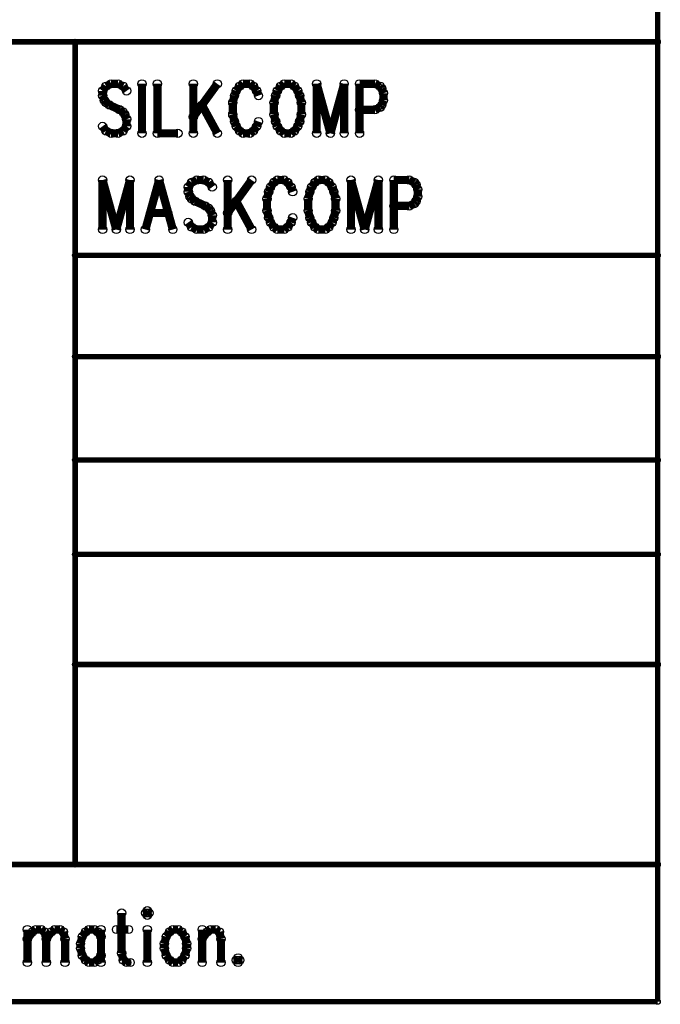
# Model space of a CAD drawing. Extents: x 97 to 162, y 100 to 201.
# Tile 37 of 47: x 111 to 122, y 165 to 183. Entities that reach past the tile are written whole.
import ezdxf

# ---------------------------------------------------------------- set-up
doc = ezdxf.new("R2010")
doc.units = 0
doc.layers.get('0').update_dxf_attribs({"linetype": 'CONTINUOUS'})
doc.layers.add('C-MASK_GBR', color=7, linetype='CONTINUOUS')
doc.layers.add('C-SILK_GBR', color=6, linetype='CONTINUOUS')

# ---------------------------------------------------------------- blocks, each defined once
blk = doc.blocks.new('ROUND_6')
blk.add_circle((0, 0), 0.0762)
blk = doc.blocks.new('ROUND_10')
blk.add_circle((0, 0), 0.05)

msp = doc.modelspace()

# ---------------------------------------------------------------- linework, layer by layer
at = {"layer": 'C-MASK_GBR'}
for points, const_width in [([(122.420634, 165.278054), (122.420634, 199.314054)], 0.100076), ([(97.020634, 183.058054), (122.420634, 183.058054)], 0.100076), ([(111.625634, 167.818054), (111.625634, 183.058054)], 0.100076), ([(112.133634, 180.497988), (112.133634, 179.581302)], 0.1524), ([(112.133634, 180.497988), (112.387634, 179.581302)], 0.1524), ([(112.641634, 180.497988), (112.387634, 179.581302)], 0.1524), ([(112.641634, 180.497988), (112.641634, 179.581302)], 0.1524), ([(113.181384, 180.497988), (112.927384, 179.581302)], 0.1524), ([(113.181384, 180.497988), (113.435384, 179.581302)], 0.1524), ([(113.784634, 180.4543), (113.721134, 180.367178)], 0.1524), ([(113.721134, 180.367178), (113.721134, 180.279802)], 0.1524), ([(113.879884, 180.497988), (113.784634, 180.4543)], 0.1524), ([(114.006884, 180.497988), (113.879884, 180.497988)], 0.1524), ([(114.102134, 180.4543), (114.006884, 180.497988)], 0.1524), ([(114.165634, 180.367178), (114.102134, 180.4543)], 0.1524), ([(114.451384, 180.497988), (114.451384, 179.581302)], 0.1524), ([(114.895884, 180.497988), (114.451384, 179.886864)], 0.1524), ([(115.245134, 180.367178), (115.213384, 180.279802)], 0.1524), ([(115.308634, 180.4543), (115.245134, 180.367178)], 0.1524), ([(115.372134, 180.497988), (115.308634, 180.4543)], 0.1524), ([(115.499134, 180.497988), (115.372134, 180.497988)], 0.1524), ([(115.562634, 180.4543), (115.499134, 180.497988)], 0.1524), ([(115.626134, 180.367178), (115.562634, 180.4543)], 0.1524), ([(115.657884, 180.279802), (115.626134, 180.367178)], 0.1524), ([(116.007134, 180.367178), (115.975384, 180.279802)], 0.1524), ([(116.070634, 180.4543), (116.007134, 180.367178)], 0.1524), ([(116.134134, 180.497988), (116.070634, 180.4543)], 0.1524), ([(116.261134, 180.497988), (116.134134, 180.497988)], 0.1524), ([(116.324634, 180.4543), (116.261134, 180.497988)], 0.1524), ([(116.388134, 180.367178), (116.324634, 180.4543)], 0.1524), ([(116.419884, 180.279802), (116.388134, 180.367178)], 0.1524), ([(116.737384, 180.497988), (116.737384, 179.581302)], 0.1524), ([(116.737384, 180.497988), (116.991384, 179.581302)], 0.1524), ([(117.245384, 180.497988), (116.991384, 179.581302)], 0.1524), ([(117.245384, 180.497988), (117.245384, 179.581302)], 0.1524), ([(117.531134, 180.497988), (117.531134, 179.581302)], 0.1524), ([(117.531134, 180.497988), (117.816884, 180.497988)], 0.1524), ([(117.816884, 180.497988), (117.912134, 180.4543)], 0.1524), ([(117.912134, 180.4543), (117.943884, 180.410866)], 0.1524), ([(117.943884, 180.410866), (117.975634, 180.32349)], 0.1524), ([(117.975634, 180.32349), (117.975634, 180.192426)], 0.1524), ([(113.721134, 180.279802), (113.752884, 180.192426)], 0.1524), ([(113.752884, 180.192426), (113.784634, 180.148738)], 0.1524), ([(113.784634, 180.148738), (113.848134, 180.10505)], 0.1524), ([(115.213384, 180.279802), (115.181634, 180.148738)], 0.1524), ([(115.181634, 180.148738), (115.181634, 179.930552)], 0.1524), ([(115.975384, 180.279802), (115.943634, 180.148738)], 0.1524), ([(115.943634, 180.148738), (115.943634, 179.930552)], 0.1524), ([(116.451634, 180.148738), (116.419884, 180.279802)], 0.1524), ([(116.451634, 179.930552), (116.451634, 180.148738)], 0.1524), ([(117.975634, 180.192426), (117.943884, 180.10505)], 0.1524), ([(113.848134, 180.10505), (114.038634, 180.017928)], 0.1524), ([(114.038634, 180.017928), (114.102134, 179.97424)], 0.1524), ([(114.102134, 179.97424), (114.133884, 179.930552)], 0.1524), ([(114.610134, 180.10505), (114.895884, 179.581302)], 0.1524), ([(117.816884, 180.017928), (117.531134, 180.017928)], 0.1524), ([(117.912134, 180.061616), (117.816884, 180.017928)], 0.1524), ([(117.943884, 180.10505), (117.912134, 180.061616)], 0.1524), ([(113.022634, 179.886864), (113.340134, 179.886864)], 0.1524), ([(114.133884, 179.930552), (114.165634, 179.843176)], 0.1524), ([(114.165634, 179.843176), (114.165634, 179.712366)], 0.1524), ([(115.181634, 179.930552), (115.213384, 179.799488)], 0.1524), ([(115.213384, 179.799488), (115.245134, 179.712366)], 0.1524), ([(115.626134, 179.712366), (115.657884, 179.799488)], 0.1524), ([(115.943634, 179.930552), (115.975384, 179.799488)], 0.1524), ([(115.975384, 179.799488), (116.007134, 179.712366)], 0.1524), ([(116.388134, 179.712366), (116.419884, 179.799488)], 0.1524), ([(116.419884, 179.799488), (116.451634, 179.930552)], 0.1524), ([(113.784634, 179.62499), (113.721134, 179.712366)], 0.1524), ([(113.879884, 179.581302), (113.784634, 179.62499)], 0.1524), ([(114.102134, 179.62499), (114.006884, 179.581302)], 0.1524), ([(114.165634, 179.712366), (114.102134, 179.62499)], 0.1524), ([(115.245134, 179.712366), (115.308634, 179.62499)], 0.1524), ([(115.308634, 179.62499), (115.372134, 179.581302)], 0.1524), ([(115.499134, 179.581302), (115.562634, 179.62499)], 0.1524), ([(115.562634, 179.62499), (115.626134, 179.712366)], 0.1524), ([(116.007134, 179.712366), (116.070634, 179.62499)], 0.1524), ([(116.070634, 179.62499), (116.134134, 179.581302)], 0.1524), ([(116.261134, 179.581302), (116.324634, 179.62499)], 0.1524), ([(116.324634, 179.62499), (116.388134, 179.712366)], 0.1524), ([(114.006884, 179.581302), (113.879884, 179.581302)], 0.1524), ([(115.372134, 179.581302), (115.499134, 179.581302)], 0.1524), ([(116.134134, 179.581302), (116.261134, 179.581302)], 0.1524), ([(111.625634, 179.10302), (122.420634, 179.10302)], 0.100076), ([(111.625634, 177.227992), (122.420634, 177.227992)], 0.100076), ([(111.625634, 175.313086), (122.420634, 175.313086)], 0.100076), ([(111.625634, 173.563026), (122.420634, 173.563026)], 0.100076), ([(111.625634, 171.522898), (122.420634, 171.522898)], 0.100076), ([(97.020634, 167.818054), (122.420634, 167.818054)], 0.100076), ([(112.486186, 166.918894), (112.486186, 166.176706)], 0.1524), ([(112.962436, 166.962582), (112.930686, 166.918894)], 0.1524), ([(112.930686, 166.918894), (112.962436, 166.875206)], 0.1524), ([(112.994186, 166.918894), (112.962436, 166.962582)], 0.1524), ([(112.962436, 166.875206), (112.994186, 166.918894)], 0.1524), ([(110.739936, 166.613332), (110.739936, 166.002208)], 0.1524), ([(110.739936, 166.43858), (110.835186, 166.569644)], 0.1524), ([(110.835186, 166.569644), (110.898686, 166.613332)], 0.1524), ([(110.898686, 166.613332), (110.993936, 166.613332)], 0.1524), ([(110.993936, 166.613332), (111.057436, 166.569644)], 0.1524), ([(111.057436, 166.569644), (111.089186, 166.43858)], 0.1524), ([(111.089186, 166.43858), (111.184436, 166.569644)], 0.1524), ([(111.184436, 166.569644), (111.247936, 166.613332)], 0.1524), ([(111.247936, 166.613332), (111.343186, 166.613332)], 0.1524), ([(111.343186, 166.613332), (111.406686, 166.569644)], 0.1524), ([(111.406686, 166.569644), (111.438436, 166.43858)], 0.1524), ([(111.755936, 166.482268), (111.724186, 166.351458)], 0.1524), ([(111.819436, 166.569644), (111.755936, 166.482268)], 0.1524), ([(111.882936, 166.613332), (111.819436, 166.569644)], 0.1524), ([(111.978186, 166.613332), (111.882936, 166.613332)], 0.1524), ([(112.041686, 166.569644), (111.978186, 166.613332)], 0.1524), ([(112.105186, 166.482268), (112.041686, 166.569644)], 0.1524), ([(112.105186, 166.613332), (112.105186, 166.002208)], 0.1524), ([(112.390936, 166.613332), (112.613186, 166.613332)], 0.1524), ([(112.962436, 166.613332), (112.962436, 166.002208)], 0.1524), ([(113.311686, 166.482268), (113.279936, 166.351458)], 0.1524), ([(113.375186, 166.569644), (113.311686, 166.482268)], 0.1524), ([(113.438686, 166.613332), (113.375186, 166.569644)], 0.1524), ([(113.533936, 166.613332), (113.438686, 166.613332)], 0.1524), ([(113.597436, 166.569644), (113.533936, 166.613332)], 0.1524), ([(113.660936, 166.482268), (113.597436, 166.569644)], 0.1524), ([(113.692686, 166.351458), (113.660936, 166.482268)], 0.1524), ([(113.978436, 166.613332), (113.978436, 166.002208)], 0.1524), ([(113.978436, 166.43858), (114.073686, 166.569644)], 0.1524), ([(114.073686, 166.569644), (114.137186, 166.613332)], 0.1524), ([(114.137186, 166.613332), (114.232436, 166.613332)], 0.1524), ([(114.232436, 166.613332), (114.295936, 166.569644)], 0.1524), ([(114.295936, 166.569644), (114.327686, 166.43858)], 0.1524), ([(111.089186, 166.43858), (111.089186, 166.002208)], 0.1524), ([(111.438436, 166.43858), (111.438436, 166.002208)], 0.1524), ([(111.724186, 166.351458), (111.724186, 166.264082)], 0.1524), ([(113.279936, 166.351458), (113.279936, 166.264082)], 0.1524), ([(113.692686, 166.264082), (113.692686, 166.351458)], 0.1524), ([(114.327686, 166.43858), (114.327686, 166.002208)], 0.1524), ([(111.724186, 166.264082), (111.755936, 166.133018)], 0.1524), ([(111.755936, 166.133018), (111.819436, 166.045642)], 0.1524), ([(112.041686, 166.045642), (112.105186, 166.133018)], 0.1524), ([(112.486186, 166.176706), (112.517936, 166.045642)], 0.1524), ([(113.279936, 166.264082), (113.311686, 166.133018)], 0.1524), ([(113.311686, 166.133018), (113.375186, 166.045642)], 0.1524), ([(113.597436, 166.045642), (113.660936, 166.133018)], 0.1524), ([(113.660936, 166.133018), (113.692686, 166.264082)], 0.1524), ([(111.819436, 166.045642), (111.882936, 166.002208)], 0.1524), ([(111.882936, 166.002208), (111.978186, 166.002208)], 0.1524), ([(111.978186, 166.002208), (112.041686, 166.045642)], 0.1524), ([(112.517936, 166.045642), (112.581436, 166.002208)], 0.1524), ([(112.581436, 166.002208), (112.644936, 166.002208)], 0.1524), ([(113.375186, 166.045642), (113.438686, 166.002208)], 0.1524), ([(113.438686, 166.002208), (113.533936, 166.002208)], 0.1524), ([(113.533936, 166.002208), (113.597436, 166.045642)], 0.1524), ([(114.645186, 166.08933), (114.613436, 166.045642)], 0.1524), ([(114.613436, 166.045642), (114.645186, 166.002208)], 0.1524), ([(114.676936, 166.045642), (114.645186, 166.08933)], 0.1524), ([(114.645186, 166.002208), (114.676936, 166.045642)], 0.1524), ([(97.020634, 165.278054), (122.420634, 165.278054)], 0.100076)]:
    msp.add_lwpolyline(points, dxfattribs=dict(at, const_width=const_width))
at = {"layer": 'C-SILK_GBR'}
for points, const_width in [([(122.420634, 165.278054), (122.420634, 199.314054)], 0.100076), ([(97.020634, 183.058054), (122.420634, 183.058054)], 0.100076), ([(111.625634, 167.818054), (111.625634, 183.058054)], 0.100076), ([(112.197134, 182.236364), (112.133634, 182.148988)], 0.1524), ([(112.133634, 182.148988), (112.133634, 182.061866)], 0.1524), ([(112.292384, 182.280052), (112.197134, 182.236364)], 0.1524), ([(112.419384, 182.280052), (112.292384, 182.280052)], 0.1524), ([(112.514634, 182.236364), (112.419384, 182.280052)], 0.1524), ([(112.578134, 182.148988), (112.514634, 182.236364)], 0.1524), ([(112.863884, 182.280052), (112.863884, 181.363366)], 0.1524), ([(113.149634, 182.280052), (113.149634, 181.363366)], 0.1524), ([(113.816384, 182.280052), (113.816384, 181.363366)], 0.1524), ([(114.260884, 182.280052), (113.816384, 181.668928)], 0.1524), ([(114.610134, 182.148988), (114.578384, 182.061866)], 0.1524), ([(114.673634, 182.236364), (114.610134, 182.148988)], 0.1524), ([(114.737134, 182.280052), (114.673634, 182.236364)], 0.1524), ([(114.864134, 182.280052), (114.737134, 182.280052)], 0.1524), ([(114.927634, 182.236364), (114.864134, 182.280052)], 0.1524), ([(114.991134, 182.148988), (114.927634, 182.236364)], 0.1524), ([(115.022884, 182.061866), (114.991134, 182.148988)], 0.1524), ([(115.372134, 182.148988), (115.340384, 182.061866)], 0.1524), ([(115.435634, 182.236364), (115.372134, 182.148988)], 0.1524), ([(115.499134, 182.280052), (115.435634, 182.236364)], 0.1524), ([(115.626134, 182.280052), (115.499134, 182.280052)], 0.1524), ([(115.689634, 182.236364), (115.626134, 182.280052)], 0.1524), ([(115.753134, 182.148988), (115.689634, 182.236364)], 0.1524), ([(115.784884, 182.061866), (115.753134, 182.148988)], 0.1524), ([(116.102384, 182.280052), (116.102384, 181.363366)], 0.1524), ([(116.102384, 182.280052), (116.356384, 181.363366)], 0.1524), ([(116.610384, 182.280052), (116.356384, 181.363366)], 0.1524), ([(116.610384, 182.280052), (116.610384, 181.363366)], 0.1524), ([(116.896134, 182.280052), (116.896134, 181.363366)], 0.1524), ([(116.896134, 182.280052), (117.181884, 182.280052)], 0.1524), ([(117.181884, 182.280052), (117.277134, 182.236364)], 0.1524), ([(117.277134, 182.236364), (117.308884, 182.192676)], 0.1524), ([(117.308884, 182.192676), (117.340634, 182.105554)], 0.1524), ([(112.133634, 182.061866), (112.165384, 181.97449)], 0.1524), ([(112.165384, 181.97449), (112.197134, 181.930802)], 0.1524), ([(114.578384, 182.061866), (114.546634, 181.930802)], 0.1524), ([(115.340384, 182.061866), (115.308634, 181.930802)], 0.1524), ([(115.816634, 181.930802), (115.784884, 182.061866)], 0.1524), ([(117.340634, 181.97449), (117.308884, 181.887114)], 0.1524), ([(117.340634, 182.105554), (117.340634, 181.97449)], 0.1524), ([(112.197134, 181.930802), (112.260634, 181.887114)], 0.1524), ([(112.260634, 181.887114), (112.451134, 181.799738)], 0.1524), ([(112.451134, 181.799738), (112.514634, 181.756304)], 0.1524), ([(113.975134, 181.887114), (114.260884, 181.363366)], 0.1524), ([(114.546634, 181.930802), (114.546634, 181.712616)], 0.1524), ([(115.308634, 181.930802), (115.308634, 181.712616)], 0.1524), ([(115.816634, 181.712616), (115.816634, 181.930802)], 0.1524), ([(117.181884, 181.799738), (116.896134, 181.799738)], 0.1524), ([(117.277134, 181.843426), (117.181884, 181.799738)], 0.1524), ([(117.308884, 181.887114), (117.277134, 181.843426)], 0.1524), ([(112.514634, 181.756304), (112.546384, 181.712616)], 0.1524), ([(112.546384, 181.712616), (112.578134, 181.62524)], 0.1524), ([(112.578134, 181.62524), (112.578134, 181.494176)], 0.1524), ([(114.546634, 181.712616), (114.578384, 181.581552)], 0.1524), ([(115.308634, 181.712616), (115.340384, 181.581552)], 0.1524), ([(115.784884, 181.581552), (115.816634, 181.712616)], 0.1524), ([(112.197134, 181.407054), (112.133634, 181.494176)], 0.1524), ([(112.578134, 181.494176), (112.514634, 181.407054)], 0.1524), ([(114.578384, 181.581552), (114.610134, 181.494176)], 0.1524), ([(114.610134, 181.494176), (114.673634, 181.407054)], 0.1524), ([(114.927634, 181.407054), (114.991134, 181.494176)], 0.1524), ([(114.991134, 181.494176), (115.022884, 181.581552)], 0.1524), ([(115.340384, 181.581552), (115.372134, 181.494176)], 0.1524), ([(115.372134, 181.494176), (115.435634, 181.407054)], 0.1524), ([(115.689634, 181.407054), (115.753134, 181.494176)], 0.1524), ([(115.753134, 181.494176), (115.784884, 181.581552)], 0.1524), ([(112.292384, 181.363366), (112.197134, 181.407054)], 0.1524), ([(112.419384, 181.363366), (112.292384, 181.363366)], 0.1524), ([(112.514634, 181.407054), (112.419384, 181.363366)], 0.1524), ([(113.149634, 181.363366), (113.530634, 181.363366)], 0.1524), ([(114.673634, 181.407054), (114.737134, 181.363366)], 0.1524), ([(114.737134, 181.363366), (114.864134, 181.363366)], 0.1524), ([(114.864134, 181.363366), (114.927634, 181.407054)], 0.1524), ([(115.435634, 181.407054), (115.499134, 181.363366)], 0.1524), ([(115.499134, 181.363366), (115.626134, 181.363366)], 0.1524), ([(115.626134, 181.363366), (115.689634, 181.407054)], 0.1524), ([(111.625634, 179.10302), (122.420634, 179.10302)], 0.100076), ([(111.625634, 177.227992), (122.420634, 177.227992)], 0.100076), ([(111.625634, 175.313086), (122.420634, 175.313086)], 0.100076), ([(111.625634, 173.563026), (122.420634, 173.563026)], 0.100076), ([(111.625634, 171.522898), (122.420634, 171.522898)], 0.100076), ([(97.020634, 167.818054), (122.420634, 167.818054)], 0.100076), ([(112.486186, 166.918894), (112.486186, 166.176706)], 0.1524), ([(112.962436, 166.962582), (112.930686, 166.918894)], 0.1524), ([(112.930686, 166.918894), (112.962436, 166.875206)], 0.1524), ([(112.994186, 166.918894), (112.962436, 166.962582)], 0.1524), ([(112.962436, 166.875206), (112.994186, 166.918894)], 0.1524), ([(110.739936, 166.613332), (110.739936, 166.002208)], 0.1524), ([(110.739936, 166.43858), (110.835186, 166.569644)], 0.1524), ([(110.835186, 166.569644), (110.898686, 166.613332)], 0.1524), ([(110.898686, 166.613332), (110.993936, 166.613332)], 0.1524), ([(110.993936, 166.613332), (111.057436, 166.569644)], 0.1524), ([(111.057436, 166.569644), (111.089186, 166.43858)], 0.1524), ([(111.089186, 166.43858), (111.184436, 166.569644)], 0.1524), ([(111.184436, 166.569644), (111.247936, 166.613332)], 0.1524), ([(111.247936, 166.613332), (111.343186, 166.613332)], 0.1524), ([(111.343186, 166.613332), (111.406686, 166.569644)], 0.1524), ([(111.406686, 166.569644), (111.438436, 166.43858)], 0.1524), ([(111.755936, 166.482268), (111.724186, 166.351458)], 0.1524), ([(111.819436, 166.569644), (111.755936, 166.482268)], 0.1524), ([(111.882936, 166.613332), (111.819436, 166.569644)], 0.1524), ([(111.978186, 166.613332), (111.882936, 166.613332)], 0.1524), ([(112.041686, 166.569644), (111.978186, 166.613332)], 0.1524), ([(112.105186, 166.482268), (112.041686, 166.569644)], 0.1524), ([(112.105186, 166.613332), (112.105186, 166.002208)], 0.1524), ([(112.390936, 166.613332), (112.613186, 166.613332)], 0.1524), ([(112.962436, 166.613332), (112.962436, 166.002208)], 0.1524), ([(113.311686, 166.482268), (113.279936, 166.351458)], 0.1524), ([(113.375186, 166.569644), (113.311686, 166.482268)], 0.1524), ([(113.438686, 166.613332), (113.375186, 166.569644)], 0.1524), ([(113.533936, 166.613332), (113.438686, 166.613332)], 0.1524), ([(113.597436, 166.569644), (113.533936, 166.613332)], 0.1524), ([(113.660936, 166.482268), (113.597436, 166.569644)], 0.1524), ([(113.692686, 166.351458), (113.660936, 166.482268)], 0.1524), ([(113.978436, 166.613332), (113.978436, 166.002208)], 0.1524), ([(113.978436, 166.43858), (114.073686, 166.569644)], 0.1524), ([(114.073686, 166.569644), (114.137186, 166.613332)], 0.1524), ([(114.137186, 166.613332), (114.232436, 166.613332)], 0.1524), ([(114.232436, 166.613332), (114.295936, 166.569644)], 0.1524), ([(114.295936, 166.569644), (114.327686, 166.43858)], 0.1524), ([(111.089186, 166.43858), (111.089186, 166.002208)], 0.1524), ([(111.438436, 166.43858), (111.438436, 166.002208)], 0.1524), ([(111.724186, 166.351458), (111.724186, 166.264082)], 0.1524), ([(113.279936, 166.351458), (113.279936, 166.264082)], 0.1524), ([(113.692686, 166.264082), (113.692686, 166.351458)], 0.1524), ([(114.327686, 166.43858), (114.327686, 166.002208)], 0.1524), ([(111.724186, 166.264082), (111.755936, 166.133018)], 0.1524), ([(111.755936, 166.133018), (111.819436, 166.045642)], 0.1524), ([(112.041686, 166.045642), (112.105186, 166.133018)], 0.1524), ([(112.486186, 166.176706), (112.517936, 166.045642)], 0.1524), ([(113.279936, 166.264082), (113.311686, 166.133018)], 0.1524), ([(113.311686, 166.133018), (113.375186, 166.045642)], 0.1524), ([(113.597436, 166.045642), (113.660936, 166.133018)], 0.1524), ([(113.660936, 166.133018), (113.692686, 166.264082)], 0.1524), ([(111.819436, 166.045642), (111.882936, 166.002208)], 0.1524), ([(111.882936, 166.002208), (111.978186, 166.002208)], 0.1524), ([(111.978186, 166.002208), (112.041686, 166.045642)], 0.1524), ([(112.517936, 166.045642), (112.581436, 166.002208)], 0.1524), ([(112.581436, 166.002208), (112.644936, 166.002208)], 0.1524), ([(113.375186, 166.045642), (113.438686, 166.002208)], 0.1524), ([(113.438686, 166.002208), (113.533936, 166.002208)], 0.1524), ([(113.533936, 166.002208), (113.597436, 166.045642)], 0.1524), ([(114.645186, 166.08933), (114.613436, 166.045642)], 0.1524), ([(114.613436, 166.045642), (114.645186, 166.002208)], 0.1524), ([(114.676936, 166.045642), (114.645186, 166.08933)], 0.1524), ([(114.645186, 166.002208), (114.676936, 166.045642)], 0.1524), ([(97.020634, 165.278054), (122.420634, 165.278054)], 0.100076)]:
    msp.add_lwpolyline(points, dxfattribs=dict(at, const_width=const_width))

# ---------------------------------------------------------------- block references
at = {"layer": 'C-MASK_GBR'}
for name, p in [('ROUND_10', (111.625634, 183.058054)), ('ROUND_10', (122.420634, 183.058054)), ('ROUND_6', (112.133634, 180.497988)), ('ROUND_6', (112.133634, 180.497988)), ('ROUND_6', (112.641634, 180.497988)), ('ROUND_6', (112.641634, 180.497988)), ('ROUND_6', (113.181384, 180.497988)), ('ROUND_6', (113.181384, 180.497988)), ('ROUND_6', (113.721134, 180.367178)), ('ROUND_6', (113.784634, 180.4543)), ('ROUND_6', (113.879884, 180.497988)), ('ROUND_6', (114.006884, 180.497988)), ('ROUND_6', (114.102134, 180.4543)), ('ROUND_6', (114.165634, 180.367178)), ('ROUND_6', (114.451384, 180.497988)), ('ROUND_6', (114.895884, 180.497988)), ('ROUND_6', (115.245134, 180.367178)), ('ROUND_6', (115.308634, 180.4543)), ('ROUND_6', (115.372134, 180.497988)), ('ROUND_6', (115.499134, 180.497988)), ('ROUND_6', (115.562634, 180.4543)), ('ROUND_6', (115.626134, 180.367178)), ('ROUND_6', (116.007134, 180.367178)), ('ROUND_6', (116.070634, 180.4543)), ('ROUND_6', (116.134134, 180.497988)), ('ROUND_6', (116.134134, 180.497988)), ('ROUND_6', (116.261134, 180.497988)), ('ROUND_6', (116.324634, 180.4543)), ('ROUND_6', (116.388134, 180.367178)), ('ROUND_6', (116.737384, 180.497988)), ('ROUND_6', (116.737384, 180.497988)), ('ROUND_6', (117.245384, 180.497988)), ('ROUND_6', (117.245384, 180.497988)), ('ROUND_6', (117.531134, 180.497988)), ('ROUND_6', (117.531134, 180.497988)), ('ROUND_6', (117.816884, 180.497988)), ('ROUND_6', (117.912134, 180.4543)), ('ROUND_6', (117.943884, 180.410866)), ('ROUND_6', (117.975634, 180.32349)), ('ROUND_6', (113.721134, 180.279802)), ('ROUND_6', (113.752884, 180.192426)), ('ROUND_6', (113.784634, 180.148738)), ('ROUND_6', (115.181634, 180.148738)), ('ROUND_6', (115.213384, 180.279802)), ('ROUND_6', (115.657884, 180.279802)), ('ROUND_6', (115.943634, 180.148738)), ('ROUND_6', (115.975384, 180.279802)), ('ROUND_6', (116.419884, 180.279802)), ('ROUND_6', (116.451634, 180.148738)), ('ROUND_6', (117.975634, 180.192426)), ('ROUND_6', (113.848134, 180.10505)), ('ROUND_6', (114.038634, 180.017928)), ('ROUND_6', (114.102134, 179.97424)), ('ROUND_6', (114.610134, 180.10505)), ('ROUND_6', (117.531134, 180.017928)), ('ROUND_6', (117.816884, 180.017928)), ('ROUND_6', (117.912134, 180.061616)), ('ROUND_6', (117.943884, 180.10505)), ('ROUND_6', (113.022634, 179.886864)), ('ROUND_6', (113.340134, 179.886864)), ('ROUND_6', (114.133884, 179.930552)), ('ROUND_6', (114.165634, 179.843176)), ('ROUND_6', (114.451384, 179.886864)), ('ROUND_6', (115.181634, 179.930552)), ('ROUND_6', (115.213384, 179.799488)), ('ROUND_6', (115.657884, 179.799488)), ('ROUND_6', (115.943634, 179.930552)), ('ROUND_6', (115.975384, 179.799488)), ('ROUND_6', (116.419884, 179.799488)), ('ROUND_6', (116.451634, 179.930552)), ('ROUND_6', (113.721134, 179.712366)), ('ROUND_6', (113.784634, 179.62499)), ('ROUND_6', (114.102134, 179.62499)), ('ROUND_6', (114.165634, 179.712366)), ('ROUND_6', (115.245134, 179.712366)), ('ROUND_6', (115.308634, 179.62499)), ('ROUND_6', (115.562634, 179.62499)), ('ROUND_6', (115.626134, 179.712366)), ('ROUND_6', (116.007134, 179.712366)), ('ROUND_6', (116.070634, 179.62499)), ('ROUND_6', (116.324634, 179.62499)), ('ROUND_6', (116.388134, 179.712366)), ('ROUND_6', (112.133634, 179.581302)), ('ROUND_6', (112.387634, 179.581302)), ('ROUND_6', (112.387634, 179.581302)), ('ROUND_6', (112.641634, 179.581302)), ('ROUND_6', (112.927384, 179.581302)), ('ROUND_6', (113.435384, 179.581302)), ('ROUND_6', (113.879884, 179.581302)), ('ROUND_6', (114.006884, 179.581302)), ('ROUND_6', (114.451384, 179.581302)), ('ROUND_6', (114.895884, 179.581302)), ('ROUND_6', (115.372134, 179.581302)), ('ROUND_6', (115.499134, 179.581302)), ('ROUND_6', (116.134134, 179.581302)), ('ROUND_6', (116.261134, 179.581302)), ('ROUND_6', (116.737384, 179.581302)), ('ROUND_6', (116.991384, 179.581302)), ('ROUND_6', (116.991384, 179.581302)), ('ROUND_6', (117.245384, 179.581302)), ('ROUND_6', (117.531134, 179.581302)), ('ROUND_10', (111.625634, 179.10302)), ('ROUND_10', (122.420634, 179.10302)), ('ROUND_10', (111.625634, 177.227992)), ('ROUND_10', (122.420634, 177.227992)), ('ROUND_10', (111.625634, 175.313086)), ('ROUND_10', (122.420634, 175.313086)), ('ROUND_10', (111.625634, 173.563026)), ('ROUND_10', (122.420634, 173.563026)), ('ROUND_10', (111.625634, 171.522898)), ('ROUND_10', (122.420634, 171.522898)), ('ROUND_10', (111.625634, 167.818054)), ('ROUND_10', (122.420634, 167.818054)), ('ROUND_6', (112.486186, 166.918894)), ('ROUND_6', (112.930686, 166.918894)), ('ROUND_6', (112.930686, 166.918894)), ('ROUND_6', (112.962436, 166.962582)), ('ROUND_6', (112.962436, 166.875206)), ('ROUND_6', (112.994186, 166.918894)), ('ROUND_6', (110.739936, 166.613332)), ('ROUND_6', (110.835186, 166.569644)), ('ROUND_6', (110.898686, 166.613332)), ('ROUND_6', (110.993936, 166.613332)), ('ROUND_6', (111.057436, 166.569644)), ('ROUND_6', (111.184436, 166.569644)), ('ROUND_6', (111.247936, 166.613332)), ('ROUND_6', (111.343186, 166.613332)), ('ROUND_6', (111.406686, 166.569644)), ('ROUND_6', (111.755936, 166.482268)), ('ROUND_6', (111.819436, 166.569644)), ('ROUND_6', (111.882936, 166.613332)), ('ROUND_6', (111.978186, 166.613332)), ('ROUND_6', (112.041686, 166.569644)), ('ROUND_6', (112.105186, 166.613332)), ('ROUND_6', (112.105186, 166.482268)), ('ROUND_6', (112.390936, 166.613332)), ('ROUND_6', (112.613186, 166.613332)), ('ROUND_6', (112.962436, 166.613332)), ('ROUND_6', (113.311686, 166.482268)), ('ROUND_6', (113.375186, 166.569644)), ('ROUND_6', (113.438686, 166.613332)), ('ROUND_6', (113.438686, 166.613332)), ('ROUND_6', (113.533936, 166.613332)), ('ROUND_6', (113.597436, 166.569644)), ('ROUND_6', (113.660936, 166.482268)), ('ROUND_6', (113.978436, 166.613332)), ('ROUND_6', (114.073686, 166.569644)), ('ROUND_6', (114.137186, 166.613332)), ('ROUND_6', (114.232436, 166.613332)), ('ROUND_6', (114.295936, 166.569644)), ('ROUND_6', (110.739936, 166.43858)), ('ROUND_6', (111.089186, 166.43858)), ('ROUND_6', (111.089186, 166.43858)), ('ROUND_6', (111.438436, 166.43858)), ('ROUND_6', (111.724186, 166.351458)), ('ROUND_6', (113.279936, 166.351458)), ('ROUND_6', (113.692686, 166.351458)), ('ROUND_6', (113.978436, 166.43858)), ('ROUND_6', (114.327686, 166.43858)), ('ROUND_6', (111.724186, 166.264082)), ('ROUND_6', (111.755936, 166.133018)), ('ROUND_6', (112.105186, 166.133018)), ('ROUND_6', (112.486186, 166.176706)), ('ROUND_6', (113.279936, 166.264082)), ('ROUND_6', (113.311686, 166.133018)), ('ROUND_6', (113.660936, 166.133018)), ('ROUND_6', (113.692686, 166.264082)), ('ROUND_6', (110.739936, 166.002208)), ('ROUND_6', (111.089186, 166.002208)), ('ROUND_6', (111.438436, 166.002208)), ('ROUND_6', (111.819436, 166.045642)), ('ROUND_6', (111.882936, 166.002208)), ('ROUND_6', (111.978186, 166.002208)), ('ROUND_6', (112.041686, 166.045642)), ('ROUND_6', (112.105186, 166.002208)), ('ROUND_6', (112.517936, 166.045642)), ('ROUND_6', (112.581436, 166.002208)), ('ROUND_6', (112.644936, 166.002208)), ('ROUND_6', (112.962436, 166.002208)), ('ROUND_6', (113.375186, 166.045642)), ('ROUND_6', (113.438686, 166.002208)), ('ROUND_6', (113.533936, 166.002208)), ('ROUND_6', (113.597436, 166.045642)), ('ROUND_6', (113.978436, 166.002208)), ('ROUND_6', (114.327686, 166.002208)), ('ROUND_6', (114.613436, 166.045642)), ('ROUND_6', (114.645186, 166.08933)), ('ROUND_6', (114.645186, 166.08933)), ('ROUND_6', (114.645186, 166.002208)), ('ROUND_6', (114.676936, 166.045642)), ('ROUND_10', (122.420634, 165.278054))]:
    msp.add_blockref(name, p, dxfattribs=at)
at = {"layer": 'C-SILK_GBR'}
for name, p in [('ROUND_10', (111.625634, 183.058054)), ('ROUND_10', (122.420634, 183.058054)), ('ROUND_6', (112.133634, 182.148988)), ('ROUND_6', (112.197134, 182.236364)), ('ROUND_6', (112.292384, 182.280052)), ('ROUND_6', (112.419384, 182.280052)), ('ROUND_6', (112.514634, 182.236364)), ('ROUND_6', (112.578134, 182.148988)), ('ROUND_6', (112.863884, 182.280052)), ('ROUND_6', (113.149634, 182.280052)), ('ROUND_6', (113.816384, 182.280052)), ('ROUND_6', (114.260884, 182.280052)), ('ROUND_6', (114.610134, 182.148988)), ('ROUND_6', (114.673634, 182.236364)), ('ROUND_6', (114.737134, 182.280052)), ('ROUND_6', (114.864134, 182.280052)), ('ROUND_6', (114.927634, 182.236364)), ('ROUND_6', (114.991134, 182.148988)), ('ROUND_6', (115.372134, 182.148988)), ('ROUND_6', (115.435634, 182.236364)), ('ROUND_6', (115.499134, 182.280052)), ('ROUND_6', (115.499134, 182.280052)), ('ROUND_6', (115.626134, 182.280052)), ('ROUND_6', (115.689634, 182.236364)), ('ROUND_6', (115.753134, 182.148988)), ('ROUND_6', (116.102384, 182.280052)), ('ROUND_6', (116.102384, 182.280052)), ('ROUND_6', (116.610384, 182.280052)), ('ROUND_6', (116.610384, 182.280052)), ('ROUND_6', (116.896134, 182.280052)), ('ROUND_6', (116.896134, 182.280052)), ('ROUND_6', (117.181884, 182.280052)), ('ROUND_6', (117.277134, 182.236364)), ('ROUND_6', (117.308884, 182.192676)), ('ROUND_6', (112.133634, 182.061866)), ('ROUND_6', (112.165384, 181.97449)), ('ROUND_6', (114.578384, 182.061866)), ('ROUND_6', (115.022884, 182.061866)), ('ROUND_6', (115.340384, 182.061866)), ('ROUND_6', (115.784884, 182.061866)), ('ROUND_6', (117.340634, 182.105554)), ('ROUND_6', (117.340634, 181.97449)), ('ROUND_6', (112.197134, 181.930802)), ('ROUND_6', (112.260634, 181.887114)), ('ROUND_6', (112.451134, 181.799738)), ('ROUND_6', (113.975134, 181.887114)), ('ROUND_6', (114.546634, 181.930802)), ('ROUND_6', (115.308634, 181.930802)), ('ROUND_6', (115.816634, 181.930802)), ('ROUND_6', (116.896134, 181.799738)), ('ROUND_6', (117.181884, 181.799738)), ('ROUND_6', (117.277134, 181.843426)), ('ROUND_6', (117.308884, 181.887114)), ('ROUND_6', (112.514634, 181.756304)), ('ROUND_6', (112.546384, 181.712616)), ('ROUND_6', (112.578134, 181.62524)), ('ROUND_6', (113.816384, 181.668928)), ('ROUND_6', (114.546634, 181.712616)), ('ROUND_6', (115.308634, 181.712616)), ('ROUND_6', (115.816634, 181.712616)), ('ROUND_6', (112.133634, 181.494176)), ('ROUND_6', (112.578134, 181.494176)), ('ROUND_6', (114.578384, 181.581552)), ('ROUND_6', (114.610134, 181.494176)), ('ROUND_6', (114.991134, 181.494176)), ('ROUND_6', (115.022884, 181.581552)), ('ROUND_6', (115.340384, 181.581552)), ('ROUND_6', (115.372134, 181.494176)), ('ROUND_6', (115.753134, 181.494176)), ('ROUND_6', (115.784884, 181.581552)), ('ROUND_6', (112.197134, 181.407054)), ('ROUND_6', (112.292384, 181.363366)), ('ROUND_6', (112.419384, 181.363366)), ('ROUND_6', (112.514634, 181.407054)), ('ROUND_6', (112.863884, 181.363366)), ('ROUND_6', (113.149634, 181.363366)), ('ROUND_6', (113.530634, 181.363366)), ('ROUND_6', (113.816384, 181.363366)), ('ROUND_6', (114.260884, 181.363366)), ('ROUND_6', (114.673634, 181.407054)), ('ROUND_6', (114.737134, 181.363366)), ('ROUND_6', (114.864134, 181.363366)), ('ROUND_6', (114.927634, 181.407054)), ('ROUND_6', (115.435634, 181.407054)), ('ROUND_6', (115.499134, 181.363366)), ('ROUND_6', (115.626134, 181.363366)), ('ROUND_6', (115.689634, 181.407054)), ('ROUND_6', (116.102384, 181.363366)), ('ROUND_6', (116.356384, 181.363366)), ('ROUND_6', (116.356384, 181.363366)), ('ROUND_6', (116.610384, 181.363366)), ('ROUND_6', (116.896134, 181.363366)), ('ROUND_10', (111.625634, 179.10302)), ('ROUND_10', (122.420634, 179.10302)), ('ROUND_10', (111.625634, 177.227992)), ('ROUND_10', (122.420634, 177.227992)), ('ROUND_10', (111.625634, 175.313086)), ('ROUND_10', (122.420634, 175.313086)), ('ROUND_10', (111.625634, 173.563026)), ('ROUND_10', (122.420634, 173.563026)), ('ROUND_10', (111.625634, 171.522898)), ('ROUND_10', (122.420634, 171.522898)), ('ROUND_10', (111.625634, 167.818054)), ('ROUND_10', (122.420634, 167.818054)), ('ROUND_6', (112.486186, 166.918894)), ('ROUND_6', (112.930686, 166.918894)), ('ROUND_6', (112.930686, 166.918894)), ('ROUND_6', (112.962436, 166.962582)), ('ROUND_6', (112.962436, 166.875206)), ('ROUND_6', (112.994186, 166.918894)), ('ROUND_6', (110.739936, 166.613332)), ('ROUND_6', (110.835186, 166.569644)), ('ROUND_6', (110.898686, 166.613332)), ('ROUND_6', (110.993936, 166.613332)), ('ROUND_6', (111.057436, 166.569644)), ('ROUND_6', (111.184436, 166.569644)), ('ROUND_6', (111.247936, 166.613332)), ('ROUND_6', (111.343186, 166.613332)), ('ROUND_6', (111.406686, 166.569644)), ('ROUND_6', (111.755936, 166.482268)), ('ROUND_6', (111.819436, 166.569644)), ('ROUND_6', (111.882936, 166.613332)), ('ROUND_6', (111.978186, 166.613332)), ('ROUND_6', (112.041686, 166.569644)), ('ROUND_6', (112.105186, 166.613332)), ('ROUND_6', (112.105186, 166.482268)), ('ROUND_6', (112.390936, 166.613332)), ('ROUND_6', (112.613186, 166.613332)), ('ROUND_6', (112.962436, 166.613332)), ('ROUND_6', (113.311686, 166.482268)), ('ROUND_6', (113.375186, 166.569644)), ('ROUND_6', (113.438686, 166.613332)), ('ROUND_6', (113.438686, 166.613332)), ('ROUND_6', (113.533936, 166.613332)), ('ROUND_6', (113.597436, 166.569644)), ('ROUND_6', (113.660936, 166.482268)), ('ROUND_6', (113.978436, 166.613332)), ('ROUND_6', (114.073686, 166.569644)), ('ROUND_6', (114.137186, 166.613332)), ('ROUND_6', (114.232436, 166.613332)), ('ROUND_6', (114.295936, 166.569644)), ('ROUND_6', (110.739936, 166.43858)), ('ROUND_6', (111.089186, 166.43858)), ('ROUND_6', (111.089186, 166.43858)), ('ROUND_6', (111.438436, 166.43858)), ('ROUND_6', (111.724186, 166.351458)), ('ROUND_6', (113.279936, 166.351458)), ('ROUND_6', (113.692686, 166.351458)), ('ROUND_6', (113.978436, 166.43858)), ('ROUND_6', (114.327686, 166.43858)), ('ROUND_6', (111.724186, 166.264082)), ('ROUND_6', (111.755936, 166.133018)), ('ROUND_6', (112.105186, 166.133018)), ('ROUND_6', (112.486186, 166.176706)), ('ROUND_6', (113.279936, 166.264082)), ('ROUND_6', (113.311686, 166.133018)), ('ROUND_6', (113.660936, 166.133018)), ('ROUND_6', (113.692686, 166.264082)), ('ROUND_6', (110.739936, 166.002208)), ('ROUND_6', (111.089186, 166.002208)), ('ROUND_6', (111.438436, 166.002208)), ('ROUND_6', (111.819436, 166.045642)), ('ROUND_6', (111.882936, 166.002208)), ('ROUND_6', (111.978186, 166.002208)), ('ROUND_6', (112.041686, 166.045642)), ('ROUND_6', (112.105186, 166.002208)), ('ROUND_6', (112.517936, 166.045642)), ('ROUND_6', (112.581436, 166.002208)), ('ROUND_6', (112.644936, 166.002208)), ('ROUND_6', (112.962436, 166.002208)), ('ROUND_6', (113.375186, 166.045642)), ('ROUND_6', (113.438686, 166.002208)), ('ROUND_6', (113.533936, 166.002208)), ('ROUND_6', (113.597436, 166.045642)), ('ROUND_6', (113.978436, 166.002208)), ('ROUND_6', (114.327686, 166.002208)), ('ROUND_6', (114.613436, 166.045642)), ('ROUND_6', (114.645186, 166.08933)), ('ROUND_6', (114.645186, 166.08933)), ('ROUND_6', (114.645186, 166.002208)), ('ROUND_6', (114.676936, 166.045642)), ('ROUND_10', (122.420634, 165.278054))]:
    msp.add_blockref(name, p, dxfattribs=at)

doc.saveas('drawing.dxf')
